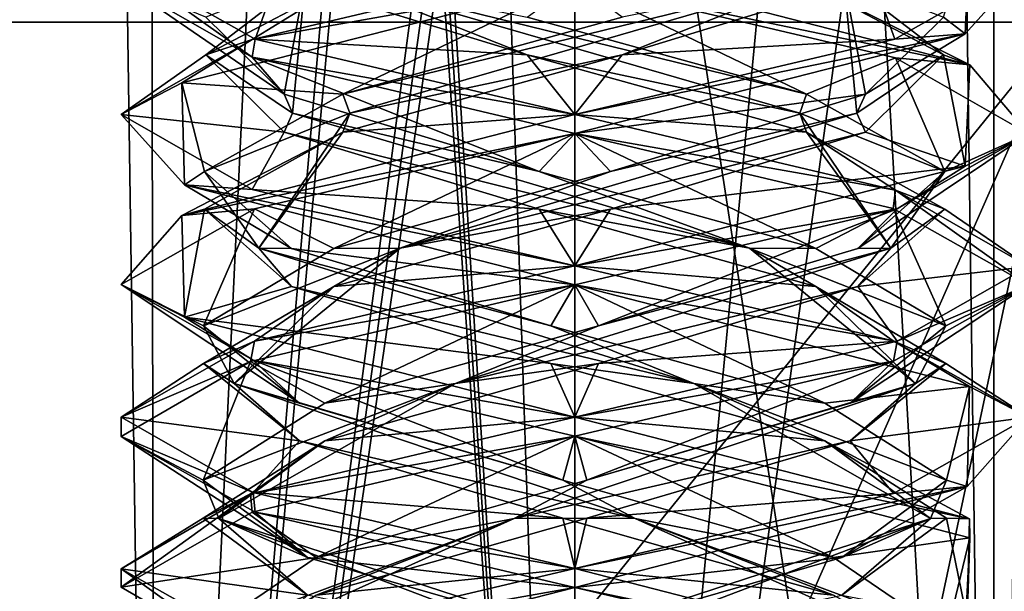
# Model space of a CAD drawing. Header units: millimetres. Extents: x -19 to 152, y -2 to 200.
# Tile 144 of 162: x 6.52 to 9.78, y 41.22 to 43.11. Entities that reach past the tile are written whole.
import ezdxf

# ---------------------------------------------------------------- set-up
doc = ezdxf.new("R2010")
doc.units = ezdxf.units.MM
doc.header["$LTSCALE"] = 65.185185
for name, color, linetype in [('164', 7, 'CONTINUOUS'), ('356', 7, 'CONTINUOUS'), ('5', 7, 'CONTINUOUS'), ('673', 7, 'CONTINUOUS'), ('678', 7, 'CONTINUOUS'), ('71', 7, 'CONTINUOUS'), ('72', 7, 'CONTINUOUS'), ('73', 7, 'CONTINUOUS'), ('74', 7, 'CONTINUOUS'), ('75', 7, 'CONTINUOUS'), ('76', 7, 'CONTINUOUS'), ('761', 7, 'CONTINUOUS'), ('762', 7, 'CONTINUOUS'), ('77', 7, 'CONTINUOUS'), ('78', 7, 'CONTINUOUS'), ('79', 7, 'CONTINUOUS'), ('80', 7, 'CONTINUOUS'), ('81', 7, 'CONTINUOUS'), ('82', 7, 'CONTINUOUS')]:
    doc.layers.add(name, color=color, linetype=linetype)

msp = doc.modelspace()

# ---------------------------------------------------------------- linework, layer by layer
at = {"layer": '164', "color": 7, "linetype": 'Continuous'}
for points in [[(9.6463, 43.0671, -9.1932), (9.6621, 43.4013, -10.6967), (9.8562, 43.2989, -9.9535), (9.6463, 43.0671, -9.1932)], [(8.3562, 43.2375, -11.4586), (8.3562, 43.3, -11.4586), (9.6621, 42.9638, -10.6967), (8.3562, 43.2375, -11.4586)], [(9.6463, 43.0671, -9.1932), (9.8562, 43.2989, -9.9535), (9.414, 43.0491, -8.895), (9.6463, 43.0671, -9.1932)], [(9.4167, 42.9876, -11.0194), (8.3562, 43.2375, -11.4586), (9.6621, 42.9638, -10.6967), (9.4167, 42.9876, -11.0194)], [(8.3562, 42.8, -8.4586), (8.3562, 42.7375, -8.4586), (9.6463, 43.0671, -9.1932), (8.3562, 42.8, -8.4586)], [(8.3562, 42.8, -8.4586), (9.6463, 43.0671, -9.1932), (9.414, 43.0491, -8.895), (8.3562, 42.8, -8.4586)], [(9.8562, 42.7358, -9.9505), (9.4167, 42.9876, -11.0194), (9.6621, 42.9638, -10.6967), (9.8562, 42.7358, -9.9505)], [(9.8562, 42.7358, -9.9505), (9.6621, 42.9638, -10.6967), (9.6463, 42.6296, -9.1932), (9.8562, 42.7358, -9.9505)], [(8.3562, 42.7375, -11.4586), (8.3562, 42.8, -11.4586), (9.4167, 42.5501, -11.0194), (8.3562, 42.7375, -11.4586)], [(9.4093, 42.4898, -11.0268), (8.3562, 42.7375, -11.4586), (9.4167, 42.5501, -11.0194), (9.4093, 42.4898, -11.0268)], [(9.4217, 42.4889, -8.9027), (9.8562, 42.7358, -9.9505), (9.6463, 42.6296, -9.1932), (9.4217, 42.4889, -8.9027)], [(8.3562, 42.3, -8.4586), (9.4217, 42.4889, -8.9027), (9.6463, 42.6296, -9.1932), (8.3562, 42.3, -8.4586)], [(9.8562, 42.2373, -9.9578), (9.4093, 42.4898, -11.0268), (9.4167, 42.5501, -11.0194), (9.8562, 42.2373, -9.9578)], [(9.8562, 42.2373, -9.9578), (9.4167, 42.5501, -11.0194), (9.8562, 42.2983, -9.9505), (9.8562, 42.2373, -9.9578)], [(8.3562, 42.3, -8.4586), (8.3562, 42.2375, -8.4586), (9.4217, 42.4889, -8.9027), (8.3562, 42.3, -8.4586)], [(8.3562, 42.2375, -11.4586), (8.3562, 42.3, -11.4586), (9.4093, 42.0523, -11.0268), (8.3562, 42.2375, -11.4586)], [(9.8562, 42.2373, -9.9578), (9.8562, 42.2983, -9.9505), (9.4217, 42.0514, -8.9027), (9.8562, 42.2373, -9.9578)], [(8.3562, 42.2375, -11.4586), (9.4093, 42.0523, -11.0268), (9.6617, 41.9014, -10.6974), (8.3562, 42.2375, -11.4586)], [(9.4098, 41.9854, -8.8909), (9.8562, 42.2373, -9.9578), (9.4217, 42.0514, -8.9027), (9.4098, 41.9854, -8.8909)], [(8.3562, 41.8, -8.4586), (9.4098, 41.9854, -8.8909), (9.4217, 42.0514, -8.9027), (8.3562, 41.8, -8.4586)], [(9.4093, 42.0523, -11.0268), (9.8562, 41.7998, -9.9578), (9.6617, 41.9014, -10.6974), (9.4093, 42.0523, -11.0268)], [(8.3562, 41.8, -8.4586), (8.3562, 41.7375, -8.4586), (9.4098, 41.9854, -8.8909), (8.3562, 41.8, -8.4586)], [(9.8562, 41.7998, -9.9578), (9.654, 41.5703, -9.2063), (9.6617, 41.9014, -10.6974), (9.8562, 41.7998, -9.9578)], [(8.3562, 41.7375, -11.4586), (8.3562, 41.8, -11.4586), (9.6617, 41.4639, -10.6974), (8.3562, 41.7375, -11.4586)], [(9.8562, 41.7998, -9.9578), (9.4098, 41.5479, -8.8909), (9.654, 41.5703, -9.2063), (9.8562, 41.7998, -9.9578)], [(9.6619, 41.4013, -10.697), (8.3562, 41.7375, -11.4586), (9.6617, 41.4639, -10.6974), (9.6619, 41.4013, -10.697)], [(8.3562, 41.3, -8.4586), (8.3562, 41.2375, -8.4586), (9.654, 41.5703, -9.2063), (8.3562, 41.3, -8.4586)], [(9.4098, 41.5479, -8.8909), (8.3562, 41.3, -8.4586), (9.654, 41.5703, -9.2063), (9.4098, 41.5479, -8.8909)], [(9.6619, 41.4013, -10.697), (9.6617, 41.4639, -10.6974), (9.654, 41.1328, -9.2063), (9.6619, 41.4013, -10.697)], [(9.6462, 41.067, -9.193), (9.6619, 41.4013, -10.697), (9.654, 41.1328, -9.2063), (9.6462, 41.067, -9.193)], [(8.3562, 41.2375, -11.4586), (8.3562, 41.3, -11.4586), (9.6619, 40.9638, -10.697), (8.3562, 41.2375, -11.4586)], [(9.4163, 40.9877, -11.0199), (8.3562, 41.2375, -11.4586), (9.6619, 40.9638, -10.697), (9.4163, 40.9877, -11.0199)]]:
    msp.add_3dface(points, dxfattribs=at)
at = {"layer": '356', "color": 7, "linetype": 'Continuous'}
for points in [[(0.8949, 43.1603, 3.2882), (1.858, 42.1972), (142.3162, 184.5817, 3.2882), (0.8949, 43.1603, 3.2882)], [(1.858, 42.1972), (143.2794, 183.6186), (142.3162, 184.5817, 3.2882), (1.858, 42.1972)], [(1.858, 42.1972), (0.8949, 43.1603, -3.2882), (143.2794, 183.6186), (1.858, 42.1972)]]:
    msp.add_3dface(points, dxfattribs=at)
at = {"layer": '5', "color": 7, "linetype": 'Continuous'}
for points in [[(7.2896, 42.9893, -11.0132), (6.8562, 43.2379, -9.9566), (6.8563, 43.2986, -9.9654), (7.2896, 42.9893, -11.0132)], [(7.3001, 43.0487, -11.0237), (7.2896, 42.9893, -11.0132), (6.8563, 43.2986, -9.9654), (7.3001, 43.0487, -11.0237)], [(8.3562, 43.2375, -8.4586), (8.3562, 43.3, -8.4586), (7.2896, 43.0482, -8.9039), (8.3562, 43.2375, -8.4586)], [(7.0572, 42.9042, -9.2086), (8.3562, 43.2375, -8.4586), (7.2896, 43.0482, -8.9039), (7.0572, 42.9042, -9.2086)], [(6.8562, 42.8004, -9.9566), (7.0572, 42.9042, -9.2086), (7.2896, 43.0482, -8.9039), (6.8562, 42.8004, -9.9566)], [(8.3562, 42.8, -11.4586), (7.2896, 42.9893, -11.0132), (7.3001, 43.0487, -11.0237), (8.3562, 42.8, -11.4586)], [(8.3562, 42.7375, -11.4586), (7.2896, 42.9893, -11.0132), (8.3562, 42.8, -11.4586), (8.3562, 42.7375, -11.4586)], [(7.0657, 42.5673, -10.7231), (7.0572, 42.9042, -9.2086), (6.8562, 42.8004, -9.9566), (7.0657, 42.5673, -10.7231)], [(7.2896, 42.5518, -11.0132), (7.0657, 42.5673, -10.7231), (6.8562, 42.8004, -9.9566), (7.2896, 42.5518, -11.0132)], [(8.3562, 42.7375, -8.4586), (8.3562, 42.8, -8.4586), (7.0572, 42.4667, -9.2086), (8.3562, 42.7375, -8.4586)], [(7.2973, 42.488, -8.8962), (8.3562, 42.7375, -8.4586), (7.0572, 42.4667, -9.2086), (7.2973, 42.488, -8.8962)], [(8.3562, 42.2375, -11.4586), (7.0657, 42.5673, -10.7231), (8.3562, 42.3, -11.4586), (8.3562, 42.2375, -11.4586)], [(8.3562, 42.3, -11.4586), (7.0657, 42.5673, -10.7231), (7.2896, 42.5518, -11.0132), (8.3562, 42.3, -11.4586)], [(6.8562, 42.2378, -9.9573), (7.2973, 42.488, -8.8962), (7.0572, 42.4667, -9.2086), (6.8562, 42.2378, -9.9573)], [(7.0657, 42.1298, -10.7231), (6.8562, 42.2378, -9.9573), (7.0572, 42.4667, -9.2086), (7.0657, 42.1298, -10.7231)], [(8.3562, 42.2375, -8.4586), (8.3562, 42.3, -8.4586), (7.2973, 42.0505, -8.8962), (8.3562, 42.2375, -8.4586)], [(7.2932, 41.9882, -11.0168), (6.8562, 42.2378, -9.9573), (7.0657, 42.1298, -10.7231), (7.2932, 41.9882, -11.0168)], [(7.2839, 41.984, -8.9097), (8.3562, 42.2375, -8.4586), (7.2973, 42.0505, -8.8962), (7.2839, 41.984, -8.9097)], [(8.3562, 41.8, -11.4586), (7.2932, 41.9882, -11.0168), (7.0657, 42.1298, -10.7231), (8.3562, 41.8, -11.4586)], [(6.8562, 41.8003, -9.9573), (7.2839, 41.984, -8.9097), (7.2973, 42.0505, -8.8962), (6.8562, 41.8003, -9.9573)], [(6.8563, 41.7359, -9.9659), (7.2839, 41.984, -8.9097), (6.8562, 41.8003, -9.9573), (6.8563, 41.7359, -9.9659)], [(8.3562, 41.7375, -11.4586), (7.2932, 41.9882, -11.0168), (8.3562, 41.8, -11.4586), (8.3562, 41.7375, -11.4586)], [(7.2932, 41.5507, -11.0168), (6.8563, 41.7359, -9.9659), (6.8562, 41.8003, -9.9573), (7.2932, 41.5507, -11.0168)], [(8.3562, 41.7375, -8.4586), (8.3562, 41.8, -8.4586), (7.2839, 41.5465, -8.9097), (8.3562, 41.7375, -8.4586)], [(7.3001, 41.4861, -11.0238), (6.8563, 41.7359, -9.9659), (7.2932, 41.5507, -11.0168), (7.3001, 41.4861, -11.0238)], [(7.2896, 41.4857, -8.904), (8.3562, 41.7375, -8.4586), (7.2839, 41.5465, -8.9097), (7.2896, 41.4857, -8.904)], [(6.8562, 41.2378, -9.9574), (7.2896, 41.4857, -8.904), (7.2839, 41.5465, -8.9097), (6.8562, 41.2378, -9.9574)], [(6.8563, 41.2984, -9.9659), (6.8562, 41.2378, -9.9574), (7.2839, 41.5465, -8.9097), (6.8563, 41.2984, -9.9659)], [(8.3562, 41.3, -11.4586), (7.3001, 41.4861, -11.0238), (7.2932, 41.5507, -11.0168), (8.3562, 41.3, -11.4586)], [(8.3562, 41.2375, -11.4586), (7.3001, 41.4861, -11.0238), (8.3562, 41.3, -11.4586), (8.3562, 41.2375, -11.4586)], [(7.2896, 40.9893, -11.0132), (6.8562, 41.2378, -9.9574), (6.8563, 41.2984, -9.9659), (7.2896, 40.9893, -11.0132)], [(7.3001, 41.0486, -11.0238), (7.2896, 40.9893, -11.0132), (6.8563, 41.2984, -9.9659), (7.3001, 41.0486, -11.0238)], [(8.3562, 41.2375, -8.4586), (8.3562, 41.3, -8.4586), (7.2896, 41.0482, -8.904), (8.3562, 41.2375, -8.4586)], [(7.0572, 40.9042, -9.2086), (8.3562, 41.2375, -8.4586), (7.2896, 41.0482, -8.904), (7.0572, 40.9042, -9.2086)]]:
    msp.add_3dface(points, dxfattribs=at)
at = {"layer": '673', "color": 7, "linetype": 'Continuous'}
for points in [[(4.5402, 30.8, -16.7972), (0, 30.8, -17.4), (9.9749, 43.1047, -13.7293), (4.5402, 30.8, -16.7972)], [(9.9749, 43.1047, -13.7293), (0, 30.8, -17.4), (0, 43.1047, -16.9703), (9.9749, 43.1047, -13.7293)], [(0, 30.8, 17.4), (9.365, 30.8, 14.6648), (0, 43.1047, 16.9703), (0, 30.8, 17.4)], [(0, 43.1047, 16.9703), (9.365, 30.8, 14.6648), (9.9749, 43.1047, 13.7293), (0, 43.1047, 16.9703)], [(8.6356, 36.8, -14.864), (4.5402, 30.8, -16.7972), (9.9749, 43.1047, -13.7293), (8.6356, 36.8, -14.864)], [(11.0513, 36.8, -13.1674), (8.6356, 36.8, -14.864), (9.9749, 43.1047, -13.7293), (11.0513, 36.8, -13.1674)], [(9.365, 30.8, 14.6648), (15.7858, 30.8, 7.3191), (9.9749, 43.1047, 13.7293), (9.365, 30.8, 14.6648)]]:
    msp.add_3dface(points, dxfattribs=at)
at = {"layer": '678', "color": 7, "linetype": 'Continuous'}
for points in [[(0, 43.1047, 16.9703), (9.9749, 43.1047, 13.7293), (0, 45.158, 16.0561), (0, 43.1047, 16.9703)], [(9.9749, 43.1047, 13.7293), (8.0281, 45.158, 13.905), (0, 45.158, 16.0561), (9.9749, 43.1047, 13.7293)], [(9.9749, 43.1047, -13.7293), (0, 43.1047, -16.9703), (8.0281, 45.158, -13.905), (9.9749, 43.1047, -13.7293)], [(0, 43.1047, -16.9703), (0, 45.158, -16.0561), (8.0281, 45.158, -13.905), (0, 43.1047, -16.9703)], [(9.9749, 43.1047, 13.7293), (13.905, 45.158, 8.0281), (8.0281, 45.158, 13.905), (9.9749, 43.1047, 13.7293)], [(9.9749, 43.1047, -13.7293), (8.0281, 45.158, -13.905), (13.905, 45.158, -8.0281), (9.9749, 43.1047, -13.7293)]]:
    msp.add_3dface(points, dxfattribs=at)
at = {"layer": '71', "color": 7, "linetype": 'Continuous'}
for points in [[(7.2896, 43.0482, -8.9039), (8.3562, 43.3, -8.4586), (7.6209, 43.2522, -8.9733), (7.2896, 43.0482, -8.9039)], [(7.137, 42.9971, -9.8014), (7.2896, 43.0482, -8.9039), (7.6209, 43.2522, -8.9733), (7.137, 42.9971, -9.8014)], [(6.8562, 42.8004, -9.9566), (7.2896, 43.0482, -8.9039), (7.137, 42.9971, -9.8014), (6.8562, 42.8004, -9.9566)], [(7.3951, 42.742, -10.7251), (6.8562, 42.8004, -9.9566), (7.137, 42.9971, -9.8014), (7.3951, 42.742, -10.7251)], [(7.2896, 42.5518, -11.0132), (6.8562, 42.8004, -9.9566), (7.3951, 42.742, -10.7251), (7.2896, 42.5518, -11.0132)], [(8.2382, 42.4869, -11.1823), (7.2896, 42.5518, -11.0132), (7.3951, 42.742, -10.7251), (8.2382, 42.4869, -11.1823)], [(8.3562, 42.3, -11.4586), (7.2896, 42.5518, -11.0132), (8.2382, 42.4869, -11.1823), (8.3562, 42.3, -11.4586)], [(9.1531, 42.2318, -10.8947), (8.3562, 42.3, -11.4586), (8.2382, 42.4869, -11.1823), (9.1531, 42.2318, -10.8947)], [(8.3562, 42.3, -11.4586), (9.1531, 42.2318, -10.8947), (9.4093, 42.0523, -11.0268), (8.3562, 42.3, -11.4586)], [(9.1531, 42.2318, -10.8947), (9.5831, 41.9767, -10.0373), (9.4093, 42.0523, -11.0268), (9.1531, 42.2318, -10.8947)], [(9.4093, 42.0523, -11.0268), (9.5831, 41.9767, -10.0373), (9.8562, 41.7998, -9.9578), (9.4093, 42.0523, -11.0268)], [(9.5831, 41.9767, -10.0373), (9.2663, 41.7216, -9.1321), (9.8562, 41.7998, -9.9578), (9.5831, 41.9767, -10.0373)], [(9.8562, 41.7998, -9.9578), (9.2663, 41.7216, -9.1321), (9.4098, 41.5479, -8.8909), (9.8562, 41.7998, -9.9578)], [(9.2663, 41.7216, -9.1321), (8.3956, 41.4665, -8.7298), (9.4098, 41.5479, -8.8909), (9.2663, 41.7216, -9.1321)], [(8.3956, 41.4665, -8.7298), (8.3562, 41.3, -8.4586), (9.4098, 41.5479, -8.8909), (8.3956, 41.4665, -8.7298)], [(7.501, 41.2114, -9.0755), (8.3562, 41.3, -8.4586), (8.3956, 41.4665, -8.7298), (7.501, 41.2114, -9.0755)], [(7.2896, 41.0482, -8.904), (8.3562, 41.3, -8.4586), (7.501, 41.2114, -9.0755), (7.2896, 41.0482, -8.904)]]:
    msp.add_3dface(points, dxfattribs=at)
at = {"layer": '72', "color": 7, "linetype": 'Continuous'}
for points in [[(7.137, 42.9971, -9.8014), (7.6209, 43.2522, -8.9733), (7.4665, 43.2509, -9.1634), (7.137, 42.9971, -9.8014)], [(7.4233, 42.8045, -10.7026), (7.137, 42.9971, -9.8014), (7.4665, 43.2509, -9.1634), (7.4233, 42.8045, -10.7026)], [(7.3951, 42.867, -10.7251), (7.4665, 43.2509, -9.1634), (7.137, 43.1221, -9.8014), (7.3951, 42.867, -10.7251)], [(7.4233, 42.8045, -10.7026), (7.4665, 43.2509, -9.1634), (7.3951, 42.867, -10.7251), (7.4233, 42.8045, -10.7026)], [(7.3951, 42.742, -10.7251), (7.137, 42.9971, -9.8014), (7.4233, 42.8045, -10.7026), (7.3951, 42.742, -10.7251)], [(8.2382, 42.6119, -11.1823), (7.4233, 42.8045, -10.7026), (7.3951, 42.867, -10.7251), (8.2382, 42.6119, -11.1823)], [(8.9335, 42.358, -11.003), (7.3951, 42.742, -10.7251), (7.4233, 42.8045, -10.7026), (8.9335, 42.358, -11.003)], [(8.9335, 42.358, -11.003), (7.4233, 42.8045, -10.7026), (8.2382, 42.6119, -11.1823), (8.9335, 42.358, -11.003)], [(8.2382, 42.4869, -11.1823), (7.3951, 42.742, -10.7251), (8.9335, 42.358, -11.003), (8.2382, 42.4869, -11.1823)], [(9.1531, 42.3568, -10.8947), (8.9335, 42.358, -11.003), (8.2382, 42.6119, -11.1823), (9.1531, 42.3568, -10.8947)], [(9.1531, 42.2318, -10.8947), (8.2382, 42.4869, -11.1823), (8.9335, 42.358, -11.003), (9.1531, 42.2318, -10.8947)], [(9.4826, 41.9116, -9.5645), (9.1531, 42.2318, -10.8947), (8.9335, 42.358, -11.003), (9.4826, 41.9116, -9.5645)], [(9.4826, 41.9116, -9.5645), (8.9335, 42.358, -11.003), (9.5831, 42.1017, -10.0373), (9.4826, 41.9116, -9.5645)], [(9.5831, 42.1017, -10.0373), (8.9335, 42.358, -11.003), (9.1531, 42.3568, -10.8947), (9.5831, 42.1017, -10.0373)], [(9.5831, 41.9767, -10.0373), (9.1531, 42.2318, -10.8947), (9.4826, 41.9116, -9.5645), (9.5831, 41.9767, -10.0373)], [(9.2663, 41.8466, -9.1321), (9.4826, 41.9116, -9.5645), (9.5831, 42.1017, -10.0373), (9.2663, 41.8466, -9.1321)], [(9.2663, 41.7216, -9.1321), (9.5831, 41.9767, -10.0373), (9.4826, 41.9116, -9.5645), (9.2663, 41.7216, -9.1321)], [(8.1564, 41.4652, -8.7822), (9.2663, 41.7216, -9.1321), (9.4826, 41.9116, -9.5645), (8.1564, 41.4652, -8.7822)], [(8.1564, 41.4652, -8.7822), (9.4826, 41.9116, -9.5645), (8.3956, 41.5915, -8.7298), (8.1564, 41.4652, -8.7822)], [(8.3956, 41.5915, -8.7298), (9.4826, 41.9116, -9.5645), (9.2663, 41.8466, -9.1321), (8.3956, 41.5915, -8.7298)], [(8.3956, 41.4665, -8.7298), (9.2663, 41.7216, -9.1321), (8.1564, 41.4652, -8.7822), (8.3956, 41.4665, -8.7298)], [(7.501, 41.3364, -9.0755), (8.1564, 41.4652, -8.7822), (8.3956, 41.5915, -8.7298), (7.501, 41.3364, -9.0755)], [(7.163, 41.0187, -9.9586), (8.1564, 41.4652, -8.7822), (7.1269, 41.0812, -9.9586), (7.163, 41.0187, -9.9586)], [(7.1269, 41.0812, -9.9586), (8.1564, 41.4652, -8.7822), (7.501, 41.3364, -9.0755), (7.1269, 41.0812, -9.9586)], [(7.163, 41.0187, -9.9586), (7.501, 41.2114, -9.0755), (8.1564, 41.4652, -8.7822), (7.163, 41.0187, -9.9586)], [(7.501, 41.2114, -9.0755), (8.3956, 41.4665, -8.7298), (8.1564, 41.4652, -8.7822), (7.501, 41.2114, -9.0755)]]:
    msp.add_3dface(points, dxfattribs=at)
at = {"layer": '73', "color": 7, "linetype": 'Continuous'}
for points in [[(6.8562, 43.2379, -9.9566), (7.2896, 42.9893, -11.0132), (7.3951, 42.867, -10.7251), (6.8562, 43.2379, -9.9566)], [(6.8562, 43.2379, -9.9566), (7.3951, 42.867, -10.7251), (7.137, 43.1221, -9.8014), (6.8562, 43.2379, -9.9566)], [(7.2896, 42.9893, -11.0132), (8.3562, 42.7375, -11.4586), (8.2382, 42.6119, -11.1823), (7.2896, 42.9893, -11.0132)], [(7.2896, 42.9893, -11.0132), (8.2382, 42.6119, -11.1823), (7.3951, 42.867, -10.7251), (7.2896, 42.9893, -11.0132)], [(8.3562, 42.7375, -11.4586), (9.1531, 42.3568, -10.8947), (8.2382, 42.6119, -11.1823), (8.3562, 42.7375, -11.4586)], [(9.1531, 42.3568, -10.8947), (8.3562, 42.7375, -11.4586), (9.4093, 42.4898, -11.0268), (9.1531, 42.3568, -10.8947)], [(9.5831, 42.1017, -10.0373), (9.1531, 42.3568, -10.8947), (9.4093, 42.4898, -11.0268), (9.5831, 42.1017, -10.0373)], [(9.8562, 42.2373, -9.9578), (9.5831, 42.1017, -10.0373), (9.4093, 42.4898, -11.0268), (9.8562, 42.2373, -9.9578)], [(9.2663, 41.8466, -9.1321), (9.5831, 42.1017, -10.0373), (9.8562, 42.2373, -9.9578), (9.2663, 41.8466, -9.1321)], [(9.4098, 41.9854, -8.8909), (9.2663, 41.8466, -9.1321), (9.8562, 42.2373, -9.9578), (9.4098, 41.9854, -8.8909)], [(8.3562, 41.7375, -8.4586), (8.3956, 41.5915, -8.7298), (9.4098, 41.9854, -8.8909), (8.3562, 41.7375, -8.4586)], [(8.3956, 41.5915, -8.7298), (9.2663, 41.8466, -9.1321), (9.4098, 41.9854, -8.8909), (8.3956, 41.5915, -8.7298)], [(8.3562, 41.7375, -8.4586), (7.2896, 41.4857, -8.904), (7.501, 41.3364, -9.0755), (8.3562, 41.7375, -8.4586)], [(8.3562, 41.7375, -8.4586), (7.501, 41.3364, -9.0755), (8.3956, 41.5915, -8.7298), (8.3562, 41.7375, -8.4586)], [(7.2896, 41.4857, -8.904), (6.8562, 41.2378, -9.9574), (7.501, 41.3364, -9.0755), (7.2896, 41.4857, -8.904)], [(6.8562, 41.2378, -9.9574), (7.1269, 41.0812, -9.9586), (7.501, 41.3364, -9.0755), (6.8562, 41.2378, -9.9574)], [(6.8562, 41.2378, -9.9574), (7.2896, 40.9893, -11.0132), (7.1269, 41.0812, -9.9586), (6.8562, 41.2378, -9.9574)]]:
    msp.add_3dface(points, dxfattribs=at)
at = {"layer": '74', "color": 7, "linetype": 'Continuous'}
for points in [[(7.3001, 43.0487, -11.0237), (6.8563, 43.2986, -9.9654), (7.371, 43.2522, -10.6939), (7.3001, 43.0487, -11.0237)], [(8.199, 42.9971, -11.1779), (7.3001, 43.0487, -11.0237), (7.371, 43.2522, -10.6939), (8.199, 42.9971, -11.1779)], [(8.3562, 42.8, -11.4586), (7.3001, 43.0487, -11.0237), (8.199, 42.9971, -11.1779), (8.3562, 42.8, -11.4586)], [(9.1227, 42.742, -10.9197), (8.3562, 42.8, -11.4586), (8.199, 42.9971, -11.1779), (9.1227, 42.742, -10.9197)], [(9.4167, 42.5501, -11.0194), (8.3562, 42.8, -11.4586), (9.1227, 42.742, -10.9197), (9.4167, 42.5501, -11.0194)], [(9.5799, 42.4869, -10.0766), (9.4167, 42.5501, -11.0194), (9.1227, 42.742, -10.9197), (9.5799, 42.4869, -10.0766)], [(9.8562, 42.2983, -9.9505), (9.4167, 42.5501, -11.0194), (9.5799, 42.4869, -10.0766), (9.8562, 42.2983, -9.9505)], [(9.2923, 42.2318, -9.1617), (9.8562, 42.2983, -9.9505), (9.5799, 42.4869, -10.0766), (9.2923, 42.2318, -9.1617)], [(9.4217, 42.0514, -8.9027), (9.8562, 42.2983, -9.9505), (9.2923, 42.2318, -9.1617), (9.4217, 42.0514, -8.9027)], [(8.435, 41.9767, -8.7317), (9.4217, 42.0514, -8.9027), (9.2923, 42.2318, -9.1617), (8.435, 41.9767, -8.7317)], [(8.3562, 41.8, -8.4586), (9.4217, 42.0514, -8.9027), (8.435, 41.9767, -8.7317), (8.3562, 41.8, -8.4586)], [(7.5297, 41.7216, -9.0485), (8.3562, 41.8, -8.4586), (8.435, 41.9767, -8.7317), (7.5297, 41.7216, -9.0485)], [(7.2839, 41.5465, -8.9097), (8.3562, 41.8, -8.4586), (7.5297, 41.7216, -9.0485), (7.2839, 41.5465, -8.9097)], [(7.1275, 41.4665, -9.9192), (7.2839, 41.5465, -8.9097), (7.5297, 41.7216, -9.0485), (7.1275, 41.4665, -9.9192)], [(6.8563, 41.2984, -9.9659), (7.2839, 41.5465, -8.9097), (7.1275, 41.4665, -9.9192), (6.8563, 41.2984, -9.9659)], [(7.4731, 41.2114, -10.8138), (6.8563, 41.2984, -9.9659), (7.1275, 41.4665, -9.9192), (7.4731, 41.2114, -10.8138)], [(7.3001, 41.0486, -11.0238), (6.8563, 41.2984, -9.9659), (7.4731, 41.2114, -10.8138), (7.3001, 41.0486, -11.0238)]]:
    msp.add_3dface(points, dxfattribs=at)
at = {"layer": '75', "color": 7, "linetype": 'Continuous'}
for points in [[(8.199, 42.9971, -11.1779), (7.371, 43.2522, -10.6939), (7.5611, 43.2509, -10.8483), (8.199, 42.9971, -11.1779)], [(9.1002, 42.8045, -10.8915), (8.199, 42.9971, -11.1779), (7.5611, 43.2509, -10.8483), (9.1002, 42.8045, -10.8915)], [(9.1002, 42.8045, -10.8915), (7.5611, 43.2509, -10.8483), (9.1227, 42.867, -10.9197), (9.1002, 42.8045, -10.8915)], [(9.1227, 42.867, -10.9197), (7.5611, 43.2509, -10.8483), (8.199, 43.1221, -11.1779), (9.1227, 42.867, -10.9197)], [(9.1227, 42.742, -10.9197), (8.199, 42.9971, -11.1779), (9.1002, 42.8045, -10.8915), (9.1227, 42.742, -10.9197)], [(9.5799, 42.6119, -10.0766), (9.1002, 42.8045, -10.8915), (9.1227, 42.867, -10.9197), (9.5799, 42.6119, -10.0766)], [(9.4006, 42.358, -9.3814), (9.1227, 42.742, -10.9197), (9.1002, 42.8045, -10.8915), (9.4006, 42.358, -9.3814)], [(9.4006, 42.358, -9.3814), (9.1002, 42.8045, -10.8915), (9.5799, 42.6119, -10.0766), (9.4006, 42.358, -9.3814)], [(9.5799, 42.4869, -10.0766), (9.1227, 42.742, -10.9197), (9.4006, 42.358, -9.3814), (9.5799, 42.4869, -10.0766)], [(9.2923, 42.3568, -9.1617), (9.4006, 42.358, -9.3814), (9.5799, 42.6119, -10.0766), (9.2923, 42.3568, -9.1617)], [(9.2923, 42.2318, -9.1617), (9.5799, 42.4869, -10.0766), (9.4006, 42.358, -9.3814), (9.2923, 42.2318, -9.1617)], [(7.9621, 41.9116, -8.8323), (9.2923, 42.2318, -9.1617), (9.4006, 42.358, -9.3814), (7.9621, 41.9116, -8.8323)], [(7.9621, 41.9116, -8.8323), (9.4006, 42.358, -9.3814), (8.435, 42.1017, -8.7317), (7.9621, 41.9116, -8.8323)], [(8.435, 42.1017, -8.7317), (9.4006, 42.358, -9.3814), (9.2923, 42.3568, -9.1617), (8.435, 42.1017, -8.7317)], [(8.435, 41.9767, -8.7317), (9.2923, 42.2318, -9.1617), (7.9621, 41.9116, -8.8323), (8.435, 41.9767, -8.7317)], [(7.5297, 41.8466, -9.0485), (7.9621, 41.9116, -8.8323), (8.435, 42.1017, -8.7317), (7.5297, 41.8466, -9.0485)], [(7.5297, 41.7216, -9.0485), (8.435, 41.9767, -8.7317), (7.9621, 41.9116, -8.8323), (7.5297, 41.7216, -9.0485)], [(7.1798, 41.4652, -10.1585), (7.9621, 41.9116, -8.8323), (7.1275, 41.5915, -9.9192), (7.1798, 41.4652, -10.1585)], [(7.1275, 41.5915, -9.9192), (7.9621, 41.9116, -8.8323), (7.5297, 41.8466, -9.0485), (7.1275, 41.5915, -9.9192)], [(7.1798, 41.4652, -10.1585), (7.5297, 41.7216, -9.0485), (7.9621, 41.9116, -8.8323), (7.1798, 41.4652, -10.1585)], [(7.1275, 41.4665, -9.9192), (7.5297, 41.7216, -9.0485), (7.1798, 41.4652, -10.1585), (7.1275, 41.4665, -9.9192)], [(7.4731, 41.3364, -10.8138), (7.1798, 41.4652, -10.1585), (7.1275, 41.5915, -9.9192), (7.4731, 41.3364, -10.8138)], [(7.4731, 41.2114, -10.8138), (7.1275, 41.4665, -9.9192), (7.1798, 41.4652, -10.1585), (7.4731, 41.2114, -10.8138)], [(8.3562, 41.0187, -11.1519), (7.4731, 41.2114, -10.8138), (7.1798, 41.4652, -10.1585), (8.3562, 41.0187, -11.1519)], [(8.3562, 41.0187, -11.1519), (7.1798, 41.4652, -10.1585), (8.3562, 41.0812, -11.1879), (8.3562, 41.0187, -11.1519)], [(8.3562, 41.0812, -11.1879), (7.1798, 41.4652, -10.1585), (7.4731, 41.3364, -10.8138), (8.3562, 41.0812, -11.1879)]]:
    msp.add_3dface(points, dxfattribs=at)
at = {"layer": '76', "color": 7, "linetype": 'Continuous'}
for points in [[(8.3562, 43.2375, -11.4586), (9.1227, 42.867, -10.9197), (8.199, 43.1221, -11.1779), (8.3562, 43.2375, -11.4586)], [(9.1227, 42.867, -10.9197), (8.3562, 43.2375, -11.4586), (9.4167, 42.9876, -11.0194), (9.1227, 42.867, -10.9197)], [(9.5799, 42.6119, -10.0766), (9.1227, 42.867, -10.9197), (9.4167, 42.9876, -11.0194), (9.5799, 42.6119, -10.0766)], [(9.8562, 42.7358, -9.9505), (9.5799, 42.6119, -10.0766), (9.4167, 42.9876, -11.0194), (9.8562, 42.7358, -9.9505)], [(9.2923, 42.3568, -9.1617), (9.5799, 42.6119, -10.0766), (9.8562, 42.7358, -9.9505), (9.2923, 42.3568, -9.1617)], [(9.4217, 42.4889, -8.9027), (9.2923, 42.3568, -9.1617), (9.8562, 42.7358, -9.9505), (9.4217, 42.4889, -8.9027)], [(8.3562, 42.2375, -8.4586), (8.435, 42.1017, -8.7317), (9.4217, 42.4889, -8.9027), (8.3562, 42.2375, -8.4586)], [(8.435, 42.1017, -8.7317), (9.2923, 42.3568, -9.1617), (9.4217, 42.4889, -8.9027), (8.435, 42.1017, -8.7317)], [(8.3562, 42.2375, -8.4586), (7.2839, 41.984, -8.9097), (7.5297, 41.8466, -9.0485), (8.3562, 42.2375, -8.4586)], [(8.3562, 42.2375, -8.4586), (7.5297, 41.8466, -9.0485), (8.435, 42.1017, -8.7317), (8.3562, 42.2375, -8.4586)], [(7.2839, 41.984, -8.9097), (6.8563, 41.7359, -9.9659), (7.1275, 41.5915, -9.9192), (7.2839, 41.984, -8.9097)], [(7.2839, 41.984, -8.9097), (7.1275, 41.5915, -9.9192), (7.5297, 41.8466, -9.0485), (7.2839, 41.984, -8.9097)], [(6.8563, 41.7359, -9.9659), (7.3001, 41.4861, -11.0238), (7.4731, 41.3364, -10.8138), (6.8563, 41.7359, -9.9659)], [(6.8563, 41.7359, -9.9659), (7.4731, 41.3364, -10.8138), (7.1275, 41.5915, -9.9192), (6.8563, 41.7359, -9.9659)], [(7.3001, 41.4861, -11.0238), (8.3562, 41.2375, -11.4586), (7.4731, 41.3364, -10.8138), (7.3001, 41.4861, -11.0238)], [(8.3562, 41.2375, -11.4586), (8.3562, 41.0812, -11.1879), (7.4731, 41.3364, -10.8138), (8.3562, 41.2375, -11.4586)], [(8.3562, 41.0812, -11.1879), (8.3562, 41.2375, -11.4586), (9.4163, 40.9877, -11.0199), (8.3562, 41.0812, -11.1879)]]:
    msp.add_3dface(points, dxfattribs=at)
at = {"layer": '761', "color": 7, "linetype": 'Continuous'}
for points in [[(7.4404, 46.6998, -8.6466), (6.9706, 36.8, -9.1586), (6.9525, 46.5401, -9.1908), (7.4404, 46.6998, -8.6466)], [(7.8644, 46.6087, -8.436), (6.9706, 36.8, -9.1586), (7.4404, 46.6998, -8.6466), (7.8644, 46.6087, -8.436)], [(8.2539, 46.4368, -8.3619), (6.9706, 36.8, -9.1586), (7.8644, 46.6087, -8.436), (8.2539, 46.4368, -8.3619)], [(6.9525, 46.5401, -9.1908), (6.9706, 36.8, -10.7586), (6.8361, 45.9917, -10.4578), (6.9525, 46.5401, -9.1908)], [(6.9706, 36.8, -9.1586), (6.9706, 36.8, -10.7586), (6.9525, 46.5401, -9.1908), (6.9706, 36.8, -9.1586)], [(8.3051, 46.4117, -8.3594), (6.9706, 36.8, -9.1586), (8.2539, 46.4368, -8.3619), (8.3051, 46.4117, -8.3594)], [(8.3562, 46.3866, -8.3586), (6.9706, 36.8, -9.1586), (8.3051, 46.4117, -8.3594), (8.3562, 46.3866, -8.3586)], [(8.3562, 36.8, -8.3586), (6.9706, 36.8, -9.1586), (8.3562, 46.3866, -8.3586), (8.3562, 36.8, -8.3586)], [(6.8361, 45.9917, -10.4578), (6.9706, 36.8, -10.7586), (7.7481, 45.8, -11.4385), (6.8361, 45.9917, -10.4578)], [(6.9706, 36.8, -10.7586), (8.3562, 36.8, -11.5586), (7.7481, 45.8, -11.4385), (6.9706, 36.8, -10.7586)], [(7.7481, 45.8, -11.4385), (8.3562, 36.8, -11.5586), (7.7707, 45.8, -11.4476), (7.7481, 45.8, -11.4385)], [(7.7707, 45.8, -11.4476), (8.3562, 36.8, -11.5586), (7.7935, 45.8, -11.4564), (7.7707, 45.8, -11.4476)], [(7.7935, 45.8, -11.4564), (8.3562, 36.8, -11.5586), (8.057, 45.7902, -11.5303), (7.7935, 45.8, -11.4564)], [(8.057, 45.7902, -11.5303), (8.3562, 36.8, -11.5586), (8.3562, 45.7631, -11.5586), (8.057, 45.7902, -11.5303)]]:
    msp.add_3dface(points, dxfattribs=at)
at = {"layer": '762', "color": 7, "linetype": 'Continuous'}
for points in [[(8.3562, 36.8, -8.3586), (8.3562, 46.3866, -8.3586), (9.2329, 45.9938, -8.6201), (8.3562, 36.8, -8.3586)], [(9.6145, 45.8676, -8.9703), (8.3562, 36.8, -8.3586), (9.2329, 45.9938, -8.6201), (9.6145, 45.8676, -8.9703)], [(9.7419, 36.8, -9.1586), (8.3562, 36.8, -8.3586), (9.6145, 45.8676, -8.9703), (9.7419, 36.8, -9.1586)], [(9.8668, 45.8093, -9.431), (9.7419, 36.8, -9.1586), (9.6145, 45.8676, -8.9703), (9.8668, 45.8093, -9.431)], [(9.7415, 45.7025, -10.7592), (9.7419, 36.8, -10.7586), (9.9366, 45.7997, -9.7085), (9.7415, 45.7025, -10.7592)], [(9.9079, 45.8029, -9.5682), (9.7419, 36.8, -9.1586), (9.8668, 45.8093, -9.431), (9.9079, 45.8029, -9.5682)], [(9.9366, 45.7997, -9.7085), (9.7419, 36.8, -9.1586), (9.9079, 45.8029, -9.5682), (9.9366, 45.7997, -9.7085)], [(9.7419, 36.8, -10.7586), (9.7419, 36.8, -9.1586), (9.9366, 45.7997, -9.7085), (9.7419, 36.8, -10.7586)], [(8.3562, 45.7631, -11.5586), (8.3562, 36.8, -11.5586), (9.7419, 36.8, -10.7586), (8.3562, 45.7631, -11.5586)], [(8.3562, 45.7631, -11.5586), (9.7419, 36.8, -10.7586), (9.2357, 45.6784, -11.2952), (8.3562, 45.7631, -11.5586)], [(9.2357, 45.6784, -11.2952), (9.7419, 36.8, -10.7586), (9.7415, 45.7025, -10.7592), (9.2357, 45.6784, -11.2952)]]:
    msp.add_3dface(points, dxfattribs=at)
at = {"layer": '77', "color": 7, "linetype": 'Continuous'}
for points in [[(9.6621, 42.9638, -10.6967), (8.3562, 43.3, -11.4586), (9.0915, 43.2522, -10.9438), (9.6621, 42.9638, -10.6967)], [(9.5755, 42.9971, -10.1158), (9.6621, 42.9638, -10.6967), (9.0915, 43.2522, -10.9438), (9.5755, 42.9971, -10.1158)], [(9.3174, 42.742, -9.1921), (9.6463, 42.6296, -9.1932), (9.5755, 42.9971, -10.1158), (9.3174, 42.742, -9.1921)], [(9.6463, 42.6296, -9.1932), (9.6621, 42.9638, -10.6967), (9.5755, 42.9971, -10.1158), (9.6463, 42.6296, -9.1932)], [(8.4743, 42.4869, -8.7349), (9.6463, 42.6296, -9.1932), (9.3174, 42.742, -9.1921), (8.4743, 42.4869, -8.7349)], [(8.3562, 42.3, -8.4586), (9.6463, 42.6296, -9.1932), (8.4743, 42.4869, -8.7349), (8.3562, 42.3, -8.4586)], [(7.5593, 42.2318, -9.0225), (8.3562, 42.3, -8.4586), (8.4743, 42.4869, -8.7349), (7.5593, 42.2318, -9.0225)], [(7.2973, 42.0505, -8.8962), (8.3562, 42.3, -8.4586), (7.5593, 42.2318, -9.0225), (7.2973, 42.0505, -8.8962)], [(7.1294, 41.9767, -9.8798), (7.2973, 42.0505, -8.8962), (7.5593, 42.2318, -9.0225), (7.1294, 41.9767, -9.8798)], [(6.8562, 41.8003, -9.9573), (7.2973, 42.0505, -8.8962), (7.1294, 41.9767, -9.8798), (6.8562, 41.8003, -9.9573)], [(7.4462, 41.7216, -10.7851), (6.8562, 41.8003, -9.9573), (7.1294, 41.9767, -9.8798), (7.4462, 41.7216, -10.7851)], [(7.2932, 41.5507, -11.0168), (6.8562, 41.8003, -9.9573), (7.4462, 41.7216, -10.7851), (7.2932, 41.5507, -11.0168)], [(8.3168, 41.4665, -11.1873), (7.2932, 41.5507, -11.0168), (7.4462, 41.7216, -10.7851), (8.3168, 41.4665, -11.1873)], [(8.3562, 41.3, -11.4586), (7.2932, 41.5507, -11.0168), (8.3168, 41.4665, -11.1873), (8.3562, 41.3, -11.4586)], [(9.2115, 41.2114, -10.8417), (8.3562, 41.3, -11.4586), (8.3168, 41.4665, -11.1873), (9.2115, 41.2114, -10.8417)], [(9.6619, 40.9638, -10.697), (8.3562, 41.3, -11.4586), (9.2115, 41.2114, -10.8417), (9.6619, 40.9638, -10.697)]]:
    msp.add_3dface(points, dxfattribs=at)
at = {"layer": '78', "color": 7, "linetype": 'Continuous'}
for points in [[(9.5755, 42.9971, -10.1158), (9.0915, 43.2522, -10.9438), (9.246, 43.2509, -10.7537), (9.5755, 42.9971, -10.1158)], [(9.2892, 42.8045, -9.2146), (9.5755, 42.9971, -10.1158), (9.246, 43.2509, -10.7537), (9.2892, 42.8045, -9.2146)], [(9.2892, 42.8045, -9.2146), (9.246, 43.2509, -10.7537), (9.3174, 42.867, -9.1921), (9.2892, 42.8045, -9.2146)], [(9.3174, 42.867, -9.1921), (9.246, 43.2509, -10.7537), (9.5755, 43.1221, -10.1158), (9.3174, 42.867, -9.1921)], [(9.3174, 42.742, -9.1921), (9.5755, 42.9971, -10.1158), (9.2892, 42.8045, -9.2146), (9.3174, 42.742, -9.1921)], [(8.4743, 42.6119, -8.7349), (9.2892, 42.8045, -9.2146), (9.3174, 42.867, -9.1921), (8.4743, 42.6119, -8.7349)], [(7.779, 42.358, -8.9142), (9.3174, 42.742, -9.1921), (9.2892, 42.8045, -9.2146), (7.779, 42.358, -8.9142)], [(7.779, 42.358, -8.9142), (9.2892, 42.8045, -9.2146), (8.4743, 42.6119, -8.7349), (7.779, 42.358, -8.9142)], [(8.4743, 42.4869, -8.7349), (9.3174, 42.742, -9.1921), (7.779, 42.358, -8.9142), (8.4743, 42.4869, -8.7349)], [(7.5593, 42.3568, -9.0225), (7.779, 42.358, -8.9142), (8.4743, 42.6119, -8.7349), (7.5593, 42.3568, -9.0225)], [(7.5593, 42.2318, -9.0225), (8.4743, 42.4869, -8.7349), (7.779, 42.358, -8.9142), (7.5593, 42.2318, -9.0225)], [(7.2299, 41.9116, -10.3527), (7.779, 42.358, -8.9142), (7.1294, 42.1017, -9.8798), (7.2299, 41.9116, -10.3527)], [(7.1294, 42.1017, -9.8798), (7.779, 42.358, -8.9142), (7.5593, 42.3568, -9.0225), (7.1294, 42.1017, -9.8798)], [(7.2299, 41.9116, -10.3527), (7.5593, 42.2318, -9.0225), (7.779, 42.358, -8.9142), (7.2299, 41.9116, -10.3527)], [(7.1294, 41.9767, -9.8798), (7.5593, 42.2318, -9.0225), (7.2299, 41.9116, -10.3527), (7.1294, 41.9767, -9.8798)], [(7.4462, 41.8466, -10.7851), (7.2299, 41.9116, -10.3527), (7.1294, 42.1017, -9.8798), (7.4462, 41.8466, -10.7851)], [(7.4462, 41.7216, -10.7851), (7.1294, 41.9767, -9.8798), (7.2299, 41.9116, -10.3527), (7.4462, 41.7216, -10.7851)], [(8.5561, 41.4652, -11.135), (7.4462, 41.7216, -10.7851), (7.2299, 41.9116, -10.3527), (8.5561, 41.4652, -11.135)], [(8.5561, 41.4652, -11.135), (7.2299, 41.9116, -10.3527), (8.3168, 41.5915, -11.1873), (8.5561, 41.4652, -11.135)], [(8.3168, 41.5915, -11.1873), (7.2299, 41.9116, -10.3527), (7.4462, 41.8466, -10.7851), (8.3168, 41.5915, -11.1873)], [(8.3168, 41.4665, -11.1873), (7.4462, 41.7216, -10.7851), (8.5561, 41.4652, -11.135), (8.3168, 41.4665, -11.1873)], [(9.2115, 41.3364, -10.8417), (8.5561, 41.4652, -11.135), (8.3168, 41.5915, -11.1873), (9.2115, 41.3364, -10.8417)], [(9.2115, 41.2114, -10.8417), (8.3168, 41.4665, -11.1873), (8.5561, 41.4652, -11.135), (9.2115, 41.2114, -10.8417)], [(9.5495, 41.0187, -9.9586), (9.2115, 41.2114, -10.8417), (8.5561, 41.4652, -11.135), (9.5495, 41.0187, -9.9586)], [(9.5495, 41.0187, -9.9586), (8.5561, 41.4652, -11.135), (9.5856, 41.0812, -9.9586), (9.5495, 41.0187, -9.9586)], [(9.5856, 41.0812, -9.9586), (8.5561, 41.4652, -11.135), (9.2115, 41.3364, -10.8417), (9.5856, 41.0812, -9.9586)]]:
    msp.add_3dface(points, dxfattribs=at)
at = {"layer": '79', "color": 7, "linetype": 'Continuous'}
for points in [[(9.6463, 43.0671, -9.1932), (9.5755, 43.1221, -10.1158), (9.6621, 43.4013, -10.6967), (9.6463, 43.0671, -9.1932)], [(9.3174, 42.867, -9.1921), (9.5755, 43.1221, -10.1158), (9.6463, 43.0671, -9.1932), (9.3174, 42.867, -9.1921)], [(8.3562, 42.7375, -8.4586), (9.3174, 42.867, -9.1921), (9.6463, 43.0671, -9.1932), (8.3562, 42.7375, -8.4586)], [(8.3562, 42.7375, -8.4586), (8.4743, 42.6119, -8.7349), (9.3174, 42.867, -9.1921), (8.3562, 42.7375, -8.4586)], [(8.3562, 42.7375, -8.4586), (7.2973, 42.488, -8.8962), (7.5593, 42.3568, -9.0225), (8.3562, 42.7375, -8.4586)], [(8.3562, 42.7375, -8.4586), (7.5593, 42.3568, -9.0225), (8.4743, 42.6119, -8.7349), (8.3562, 42.7375, -8.4586)], [(7.2973, 42.488, -8.8962), (6.8562, 42.2378, -9.9573), (7.1294, 42.1017, -9.8798), (7.2973, 42.488, -8.8962)], [(7.2973, 42.488, -8.8962), (7.1294, 42.1017, -9.8798), (7.5593, 42.3568, -9.0225), (7.2973, 42.488, -8.8962)], [(6.8562, 42.2378, -9.9573), (7.2932, 41.9882, -11.0168), (7.4462, 41.8466, -10.7851), (6.8562, 42.2378, -9.9573)], [(6.8562, 42.2378, -9.9573), (7.4462, 41.8466, -10.7851), (7.1294, 42.1017, -9.8798), (6.8562, 42.2378, -9.9573)], [(7.2932, 41.9882, -11.0168), (8.3562, 41.7375, -11.4586), (8.3168, 41.5915, -11.1873), (7.2932, 41.9882, -11.0168)], [(7.2932, 41.9882, -11.0168), (8.3168, 41.5915, -11.1873), (7.4462, 41.8466, -10.7851), (7.2932, 41.9882, -11.0168)], [(8.3562, 41.7375, -11.4586), (9.2115, 41.3364, -10.8417), (8.3168, 41.5915, -11.1873), (8.3562, 41.7375, -11.4586)], [(9.2115, 41.3364, -10.8417), (8.3562, 41.7375, -11.4586), (9.6619, 41.4013, -10.697), (9.2115, 41.3364, -10.8417)], [(9.5856, 41.0812, -9.9586), (9.2115, 41.3364, -10.8417), (9.6619, 41.4013, -10.697), (9.5856, 41.0812, -9.9586)], [(9.6462, 41.067, -9.193), (9.5856, 41.0812, -9.9586), (9.6619, 41.4013, -10.697), (9.6462, 41.067, -9.193)]]:
    msp.add_3dface(points, dxfattribs=at)
at = {"layer": '80', "color": 7, "linetype": 'Continuous'}
for points in [[(9.8562, 43.2989, -9.9535), (9.3415, 43.2522, -9.2233), (9.414, 43.0491, -8.895), (9.8562, 43.2989, -9.9535)], [(9.3415, 43.2522, -9.2233), (8.5134, 42.9971, -8.7393), (9.414, 43.0491, -8.895), (9.3415, 43.2522, -9.2233)], [(8.5134, 42.9971, -8.7393), (8.3562, 42.8, -8.4586), (9.414, 43.0491, -8.895), (8.5134, 42.9971, -8.7393)], [(7.5897, 42.742, -8.9974), (8.3562, 42.8, -8.4586), (8.5134, 42.9971, -8.7393), (7.5897, 42.742, -8.9974)], [(7.0572, 42.4667, -9.2086), (8.3562, 42.8, -8.4586), (7.5897, 42.742, -8.9974), (7.0572, 42.4667, -9.2086)], [(7.1326, 42.4869, -9.8405), (7.0572, 42.4667, -9.2086), (7.5897, 42.742, -8.9974), (7.1326, 42.4869, -9.8405)], [(7.0657, 42.1298, -10.7231), (7.0572, 42.4667, -9.2086), (7.1326, 42.4869, -9.8405), (7.0657, 42.1298, -10.7231)], [(7.4201, 42.2318, -10.7555), (7.0657, 42.1298, -10.7231), (7.1326, 42.4869, -9.8405), (7.4201, 42.2318, -10.7555)], [(8.2775, 41.9767, -11.1854), (7.0657, 42.1298, -10.7231), (7.4201, 42.2318, -10.7555), (8.2775, 41.9767, -11.1854)], [(8.3562, 41.8, -11.4586), (7.0657, 42.1298, -10.7231), (8.2775, 41.9767, -11.1854), (8.3562, 41.8, -11.4586)], [(9.1827, 41.7216, -10.8687), (8.3562, 41.8, -11.4586), (8.2775, 41.9767, -11.1854), (9.1827, 41.7216, -10.8687)], [(8.3562, 41.8, -11.4586), (9.1827, 41.7216, -10.8687), (9.6617, 41.4639, -10.6974), (8.3562, 41.8, -11.4586)], [(9.1827, 41.7216, -10.8687), (9.585, 41.4665, -9.998), (9.6617, 41.4639, -10.6974), (9.1827, 41.7216, -10.8687)], [(9.585, 41.4665, -9.998), (9.2394, 41.2114, -9.1033), (9.654, 41.1328, -9.2063), (9.585, 41.4665, -9.998)], [(9.6617, 41.4639, -10.6974), (9.585, 41.4665, -9.998), (9.654, 41.1328, -9.2063), (9.6617, 41.4639, -10.6974)]]:
    msp.add_3dface(points, dxfattribs=at)
at = {"layer": '81', "color": 7, "linetype": 'Continuous'}
for points in [[(7.6122, 42.8045, -9.0256), (9.1514, 43.2509, -9.0688), (7.5897, 42.867, -8.9974), (7.6122, 42.8045, -9.0256)], [(7.5897, 42.867, -8.9974), (9.1514, 43.2509, -9.0688), (8.5134, 43.1221, -8.7393), (7.5897, 42.867, -8.9974)], [(7.6122, 42.8045, -9.0256), (8.5134, 42.9971, -8.7393), (9.1514, 43.2509, -9.0688), (7.6122, 42.8045, -9.0256)], [(8.5134, 42.9971, -8.7393), (9.3415, 43.2522, -9.2233), (9.1514, 43.2509, -9.0688), (8.5134, 42.9971, -8.7393)], [(7.5897, 42.742, -8.9974), (8.5134, 42.9971, -8.7393), (7.6122, 42.8045, -9.0256), (7.5897, 42.742, -8.9974)], [(7.1326, 42.6119, -9.8405), (7.6122, 42.8045, -9.0256), (7.5897, 42.867, -8.9974), (7.1326, 42.6119, -9.8405)], [(7.3118, 42.358, -10.5358), (7.6122, 42.8045, -9.0256), (7.1326, 42.6119, -9.8405), (7.3118, 42.358, -10.5358)], [(7.3118, 42.358, -10.5358), (7.5897, 42.742, -8.9974), (7.6122, 42.8045, -9.0256), (7.3118, 42.358, -10.5358)], [(7.1326, 42.4869, -9.8405), (7.5897, 42.742, -8.9974), (7.3118, 42.358, -10.5358), (7.1326, 42.4869, -9.8405)], [(7.4201, 42.3568, -10.7555), (7.3118, 42.358, -10.5358), (7.1326, 42.6119, -9.8405), (7.4201, 42.3568, -10.7555)], [(7.4201, 42.2318, -10.7555), (7.1326, 42.4869, -9.8405), (7.3118, 42.358, -10.5358), (7.4201, 42.2318, -10.7555)], [(8.7504, 41.9116, -11.0849), (7.4201, 42.2318, -10.7555), (7.3118, 42.358, -10.5358), (8.7504, 41.9116, -11.0849)], [(8.7504, 41.9116, -11.0849), (7.3118, 42.358, -10.5358), (8.2775, 42.1017, -11.1854), (8.7504, 41.9116, -11.0849)], [(8.2775, 42.1017, -11.1854), (7.3118, 42.358, -10.5358), (7.4201, 42.3568, -10.7555), (8.2775, 42.1017, -11.1854)], [(8.2775, 41.9767, -11.1854), (7.4201, 42.2318, -10.7555), (8.7504, 41.9116, -11.0849), (8.2775, 41.9767, -11.1854)], [(9.1827, 41.8466, -10.8687), (8.7504, 41.9116, -11.0849), (8.2775, 42.1017, -11.1854), (9.1827, 41.8466, -10.8687)], [(9.1827, 41.7216, -10.8687), (8.2775, 41.9767, -11.1854), (8.7504, 41.9116, -11.0849), (9.1827, 41.7216, -10.8687)], [(9.5327, 41.4652, -9.7587), (9.1827, 41.7216, -10.8687), (8.7504, 41.9116, -11.0849), (9.5327, 41.4652, -9.7587)], [(9.5327, 41.4652, -9.7587), (8.7504, 41.9116, -11.0849), (9.585, 41.5915, -9.998), (9.5327, 41.4652, -9.7587)], [(9.585, 41.5915, -9.998), (8.7504, 41.9116, -11.0849), (9.1827, 41.8466, -10.8687), (9.585, 41.5915, -9.998)], [(9.585, 41.4665, -9.998), (9.1827, 41.7216, -10.8687), (9.5327, 41.4652, -9.7587), (9.585, 41.4665, -9.998)], [(9.2394, 41.3364, -9.1033), (9.5327, 41.4652, -9.7587), (9.585, 41.5915, -9.998), (9.2394, 41.3364, -9.1033)], [(8.3562, 41.0187, -8.7653), (9.2394, 41.2114, -9.1033), (9.5327, 41.4652, -9.7587), (8.3562, 41.0187, -8.7653)], [(8.3562, 41.0187, -8.7653), (9.5327, 41.4652, -9.7587), (8.3562, 41.0812, -8.7292), (8.3562, 41.0187, -8.7653)], [(8.3562, 41.0812, -8.7292), (9.5327, 41.4652, -9.7587), (9.2394, 41.3364, -9.1033), (8.3562, 41.0812, -8.7292)], [(9.2394, 41.2114, -9.1033), (9.585, 41.4665, -9.998), (9.5327, 41.4652, -9.7587), (9.2394, 41.2114, -9.1033)]]:
    msp.add_3dface(points, dxfattribs=at)
at = {"layer": '82', "color": 7, "linetype": 'Continuous'}
for points in [[(8.3562, 43.2375, -8.4586), (7.0572, 42.9042, -9.2086), (7.5897, 42.867, -8.9974), (8.3562, 43.2375, -8.4586)], [(8.3562, 43.2375, -8.4586), (7.5897, 42.867, -8.9974), (8.5134, 43.1221, -8.7393), (8.3562, 43.2375, -8.4586)], [(7.0572, 42.9042, -9.2086), (7.0657, 42.5673, -10.7231), (7.1326, 42.6119, -9.8405), (7.0572, 42.9042, -9.2086)], [(7.0572, 42.9042, -9.2086), (7.1326, 42.6119, -9.8405), (7.5897, 42.867, -8.9974), (7.0572, 42.9042, -9.2086)], [(7.0657, 42.5673, -10.7231), (7.4201, 42.3568, -10.7555), (7.1326, 42.6119, -9.8405), (7.0657, 42.5673, -10.7231)], [(7.0657, 42.5673, -10.7231), (8.3562, 42.2375, -11.4586), (7.4201, 42.3568, -10.7555), (7.0657, 42.5673, -10.7231)], [(8.3562, 42.2375, -11.4586), (8.2775, 42.1017, -11.1854), (7.4201, 42.3568, -10.7555), (8.3562, 42.2375, -11.4586)], [(8.3562, 42.2375, -11.4586), (9.1827, 41.8466, -10.8687), (8.2775, 42.1017, -11.1854), (8.3562, 42.2375, -11.4586)], [(9.1827, 41.8466, -10.8687), (8.3562, 42.2375, -11.4586), (9.6617, 41.9014, -10.6974), (9.1827, 41.8466, -10.8687)], [(9.585, 41.5915, -9.998), (9.1827, 41.8466, -10.8687), (9.6617, 41.9014, -10.6974), (9.585, 41.5915, -9.998)], [(9.654, 41.5703, -9.2063), (9.585, 41.5915, -9.998), (9.6617, 41.9014, -10.6974), (9.654, 41.5703, -9.2063)], [(8.3562, 41.2375, -8.4586), (9.2394, 41.3364, -9.1033), (9.654, 41.5703, -9.2063), (8.3562, 41.2375, -8.4586)], [(9.2394, 41.3364, -9.1033), (9.585, 41.5915, -9.998), (9.654, 41.5703, -9.2063), (9.2394, 41.3364, -9.1033)], [(8.3562, 41.2375, -8.4586), (8.3562, 41.0812, -8.7292), (9.2394, 41.3364, -9.1033), (8.3562, 41.2375, -8.4586)], [(8.3562, 41.2375, -8.4586), (7.0572, 40.9042, -9.2086), (8.3562, 41.0812, -8.7292), (8.3562, 41.2375, -8.4586)]]:
    msp.add_3dface(points, dxfattribs=at)

doc.saveas('drawing.dxf')
